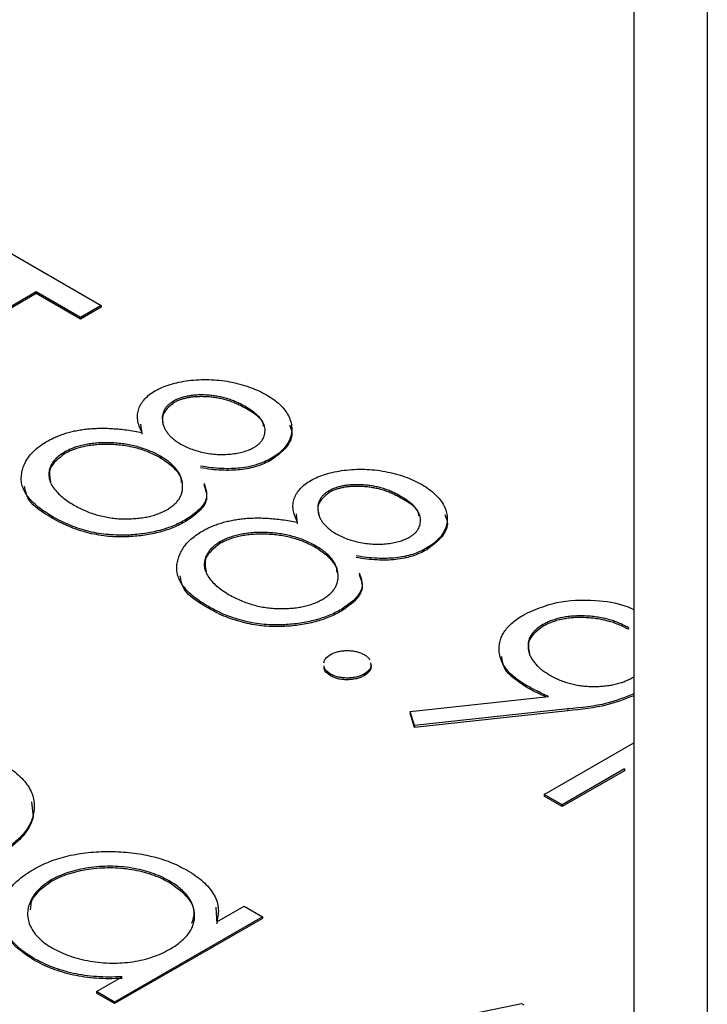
# Model space of a CAD drawing. Header units: millimetres. Extents: x 0 to 1576, y 0 to 1348.
# Tile 37 of 46: x 1222.49 to 1230.91, y 1142.57 to 1154.63. Entities that reach past the tile are written whole.
import ezdxf

# ---------------------------------------------------------------- set-up
doc = ezdxf.new("R2010")
doc.units = ezdxf.units.MM
doc.linetypes.add('SLD-Solid', pattern=[0])
doc.layers.add('SLD-0', color=179, linetype='SLD-Solid')

msp = doc.modelspace()

# ---------------------------------------------------------------- linework, layer by layer
at = {"layer": 'SLD-0', "color": 7, "linetype": 'SLD-Solid', "lineweight": 25}
for p, q in [((1230.012, 1161.546), (1230.012, 1137.071)), ((1230.91, 1161.028), (1230.91, 1136.553)), ((1230.912, 1161.027), (1230.912, 1136.554)), ((1222.188, 1151.881), (1223.489, 1151.13)), ((1222.695, 1151.295), (1220.474, 1150.013)), ((1222.695, 1151.274), (1220.474, 1149.992)), ((1223.235, 1150.984), (1222.695, 1151.295)), ((1222.695, 1151.295), (1222.695, 1151.274)), ((1223.235, 1150.963), (1222.695, 1151.274)), ((1223.489, 1151.13), (1223.235, 1150.984)), ((1223.489, 1151.13), (1223.489, 1151.109)), ((1223.489, 1151.109), (1223.235, 1150.963)), ((1223.235, 1150.984), (1223.235, 1150.963)), ((1224.373, 1149.956), (1224.373, 1149.935)), ((1225.249, 1149.894), (1225.249, 1149.874)), ((1223.991, 1149.554), (1223.977, 1149.677)), ((1223.039, 1149.332), (1223.039, 1149.312)), ((1224.216, 1149.282), (1224.216, 1149.261)), ((1225.575, 1149.258), (1225.575, 1149.237)), ((1226.277, 1148.857), (1226.277, 1148.836)), ((1227.152, 1148.795), (1227.152, 1148.775)), ((1222.898, 1148.54), (1222.898, 1148.52)), ((1224.527, 1148.506), (1224.527, 1148.485)), ((1225.895, 1148.455), (1225.88, 1148.578)), ((1223.827, 1148.318), (1223.827, 1148.297)), ((1224.943, 1148.233), (1224.943, 1148.213)), ((1226.12, 1148.183), (1226.12, 1148.162)), ((1227.479, 1148.159), (1227.479, 1148.138)), ((1224.802, 1147.441), (1224.802, 1147.421)), ((1226.431, 1147.407), (1226.431, 1147.386)), ((1225.731, 1147.219), (1225.731, 1147.198)), ((1228.898, 1147.22), (1228.898, 1147.199)), ((1229.945, 1147.183), (1229.945, 1147.163)), ((1226.297, 1146.615), (1226.297, 1146.594)), ((1226.709, 1146.615), (1226.709, 1146.594)), ((1228.689, 1146.48), (1228.689, 1146.459)), ((1227.274, 1146.157), (1228.968, 1146.34)), ((1229.204, 1146.187), (1227.328, 1145.983)), ((1229.204, 1146.187), (1229.204, 1146.166)), ((1227.328, 1145.983), (1227.274, 1146.157)), ((1227.274, 1146.157), (1227.274, 1146.136)), ((1227.328, 1145.962), (1227.274, 1146.136)), ((1229.204, 1146.166), (1227.328, 1145.962)), ((1227.328, 1145.983), (1227.328, 1145.962)), ((1228.914, 1145.141), (1230.012, 1145.774)), ((1229.897, 1145.452), (1229.136, 1145.012)), ((1229.897, 1145.452), (1229.897, 1145.431)), ((1229.897, 1145.431), (1229.136, 1144.992)), ((1229.136, 1145.012), (1228.914, 1145.141)), ((1228.914, 1145.141), (1228.914, 1145.12)), ((1229.136, 1144.992), (1228.914, 1145.12)), ((1222.638, 1145.05), (1222.657, 1144.867)), ((1229.136, 1145.012), (1229.136, 1144.992)), ((1222.657, 1144.888), (1222.657, 1144.867)), ((1222.879, 1144.093), (1222.879, 1144.072)), ((1224.321, 1144.082), (1224.321, 1144.061)), ((1224.906, 1143.578), (1225.241, 1143.771)), ((1225.241, 1143.771), (1225.463, 1143.643)), ((1225.463, 1143.643), (1223.654, 1142.598)), ((1224.892, 1143.76), (1224.906, 1143.557)), ((1225.463, 1143.643), (1225.463, 1143.622)), ((1225.463, 1143.622), (1223.654, 1142.578)), ((1222.662, 1143.135), (1222.662, 1143.114)), ((1223.432, 1142.727), (1223.745, 1142.907)), ((1223.654, 1142.598), (1223.432, 1142.727)), ((1223.432, 1142.727), (1223.432, 1142.706)), ((1223.654, 1142.578), (1223.432, 1142.706)), ((1223.654, 1142.598), (1223.654, 1142.578)), ((1224.987, 1141.829), (1228.636, 1142.58)), ((1228.636, 1142.58), (1228.667, 1142.562))]:
    msp.add_line(p, q, dxfattribs=at)
for points, knots in [([(1224.154, 1150.086), (1224.182, 1150.1), (1224.237, 1150.13), (1224.335, 1150.164), (1224.443, 1150.191), (1224.561, 1150.211), (1224.684, 1150.222), (1224.81, 1150.223), (1224.937, 1150.215), (1225.064, 1150.196), (1225.188, 1150.168), (1225.305, 1150.132), (1225.416, 1150.087), (1225.482, 1150.052), (1225.515, 1150.034)], [0, 0, 0, 0, 0.074058, 0.14887, 0.226668, 0.307735, 0.391157, 0.473929, 0.557928, 0.644989, 0.733364, 0.821092, 0.909287, 1, 1, 1, 1]), ([(1223.991, 1149.574), (1223.978, 1149.6), (1223.953, 1149.65), (1223.935, 1149.724), (1223.932, 1149.796), (1223.947, 1149.863), (1223.977, 1149.927), (1224.023, 1149.985), (1224.08, 1150.04), (1224.129, 1150.07), (1224.154, 1150.086)], [0, 0, 0, 0, 0.14586, 0.282426, 0.41085, 0.535029, 0.654701, 0.770133, 0.884556, 1, 1, 1, 1]), ([(1224.373, 1149.935), (1224.32, 1149.889), (1224.219, 1149.803), (1224.242, 1149.701), (1224.253, 1149.653)], [0, 0, 0, 0, 0.533909, 1, 1, 1, 1]), ([(1224.373, 1149.956), (1224.361, 1149.948), (1224.336, 1149.933), (1224.306, 1149.907), (1224.28, 1149.879), (1224.262, 1149.848), (1224.247, 1149.816), (1224.239, 1149.781), (1224.237, 1149.744), (1224.24, 1149.706), (1224.248, 1149.667), (1224.262, 1149.629), (1224.283, 1149.593), (1224.308, 1149.558), (1224.339, 1149.524), (1224.375, 1149.491), (1224.417, 1149.46), (1224.448, 1149.441), (1224.464, 1149.431)], [0, 0, 0, 0, 0.054564, 0.107826, 0.161924, 0.21751, 0.274498, 0.334815, 0.397555, 0.464755, 0.532901, 0.600097, 0.665354, 0.731084, 0.796883, 0.863292, 0.930831, 1, 1, 1, 1]), ([(1225.249, 1149.894), (1225.231, 1149.904), (1225.196, 1149.923), (1225.141, 1149.949), (1225.085, 1149.971), (1225.027, 1149.99), (1224.968, 1150.006), (1224.908, 1150.018), (1224.846, 1150.027), (1224.784, 1150.032), (1224.722, 1150.034), (1224.663, 1150.033), (1224.607, 1150.028), (1224.554, 1150.021), (1224.504, 1150.009), (1224.457, 1149.995), (1224.412, 1149.977), (1224.386, 1149.963), (1224.373, 1149.956)], [0, 0, 0, 0, 0.075243, 0.147209, 0.216447, 0.284025, 0.350655, 0.415031, 0.47963, 0.544652, 0.608044, 0.667828, 0.725114, 0.780992, 0.835527, 0.889438, 0.944072, 1, 1, 1, 1]), ([(1225.249, 1149.874), (1225.231, 1149.883), (1225.196, 1149.902), (1225.141, 1149.929), (1225.085, 1149.951), (1225.027, 1149.97), (1224.968, 1149.985), (1224.908, 1149.997), (1224.846, 1150.006), (1224.784, 1150.011), (1224.722, 1150.013), (1224.663, 1150.012), (1224.607, 1150.008), (1224.554, 1150), (1224.504, 1149.988), (1224.457, 1149.974), (1224.412, 1149.957), (1224.386, 1149.942), (1224.373, 1149.935)], [0, 0, 0, 0, 0.075243, 0.147209, 0.216447, 0.284025, 0.350655, 0.415031, 0.47963, 0.544652, 0.608044, 0.667828, 0.725114, 0.780992, 0.835527, 0.889438, 0.944072, 1, 1, 1, 1]), ([(1225.515, 1150.034), (1225.545, 1150.015), (1225.605, 1149.978), (1225.68, 1149.916), (1225.739, 1149.849), (1225.784, 1149.779), (1225.814, 1149.707), (1225.826, 1149.635), (1225.822, 1149.563), (1225.801, 1149.493), (1225.766, 1149.426), (1225.716, 1149.364), (1225.654, 1149.307), (1225.602, 1149.274), (1225.575, 1149.258)], [0, 0, 0, 0, 0.08941, 0.176306, 0.262626, 0.349446, 0.435498, 0.518928, 0.601355, 0.684256, 0.765807, 0.844877, 0.92228, 1, 1, 1, 1]), ([(1225.362, 1149.391), (1225.373, 1149.398), (1225.396, 1149.412), (1225.424, 1149.435), (1225.447, 1149.46), (1225.467, 1149.487), (1225.481, 1149.516), (1225.491, 1149.547), (1225.496, 1149.58), (1225.497, 1149.614), (1225.491, 1149.649), (1225.479, 1149.685), (1225.459, 1149.72), (1225.431, 1149.756), (1225.396, 1149.791), (1225.354, 1149.826), (1225.305, 1149.861), (1225.268, 1149.883), (1225.249, 1149.894)], [0, 0, 0, 0, 0.050902, 0.101034, 0.151084, 0.203062, 0.256248, 0.310847, 0.368769, 0.430015, 0.49252, 0.556049, 0.621996, 0.690192, 0.761385, 0.836356, 0.915487, 1, 1, 1, 1]), ([(1225.477, 1149.653), (1225.477, 1149.657), (1225.474, 1149.744), (1225.359, 1149.81), (1225.249, 1149.874)], [0, 0, 0, 0, 0.0486422, 1, 1, 1, 1]), ([(1222.825, 1149.465), (1222.843, 1149.475), (1222.878, 1149.494), (1222.934, 1149.52), (1222.992, 1149.543), (1223.053, 1149.564), (1223.116, 1149.581), (1223.181, 1149.596), (1223.249, 1149.608), (1223.319, 1149.617), (1223.392, 1149.623), (1223.468, 1149.626), (1223.547, 1149.626), (1223.63, 1149.622), (1223.716, 1149.615), (1223.805, 1149.605), (1223.898, 1149.592), (1223.96, 1149.58), (1223.991, 1149.574)], [0, 0, 0, 0, 0.058854, 0.116315, 0.172675, 0.22878, 0.28458, 0.340257, 0.39663, 0.453507, 0.512318, 0.572648, 0.636022, 0.702363, 0.771483, 0.844184, 0.92007, 1, 1, 1, 1]), ([(1225.794, 1149.667), (1225.807, 1149.638), (1225.845, 1149.547), (1225.774, 1149.387), (1225.642, 1149.287), (1225.575, 1149.237)], [0, 0, 0, 0, 0.193215, 0.596853, 1, 1, 1, 1]), ([(1222.898, 1148.54), (1222.866, 1148.56), (1222.803, 1148.598), (1222.719, 1148.659), (1222.65, 1148.72), (1222.594, 1148.783), (1222.552, 1148.845), (1222.525, 1148.909), (1222.51, 1148.974), (1222.51, 1149.038), (1222.521, 1149.102), (1222.539, 1149.163), (1222.567, 1149.221), (1222.601, 1149.276), (1222.645, 1149.328), (1222.697, 1149.377), (1222.756, 1149.423), (1222.802, 1149.451), (1222.825, 1149.465)], [0, 0, 0, 0, 0.078556, 0.152863, 0.22356, 0.290375, 0.355403, 0.418291, 0.480389, 0.543073, 0.604924, 0.664398, 0.721943, 0.778375, 0.83383, 0.888861, 0.944089, 1, 1, 1, 1]), ([(1224.216, 1149.282), (1224.194, 1149.294), (1224.15, 1149.319), (1224.078, 1149.35), (1224.005, 1149.378), (1223.929, 1149.401), (1223.851, 1149.42), (1223.77, 1149.434), (1223.686, 1149.443), (1223.602, 1149.448), (1223.519, 1149.449), (1223.438, 1149.445), (1223.362, 1149.437), (1223.289, 1149.424), (1223.22, 1149.409), (1223.156, 1149.387), (1223.095, 1149.362), (1223.058, 1149.342), (1223.039, 1149.332)], [0, 0, 0, 0, 0.071269, 0.139812, 0.206497, 0.271535, 0.336082, 0.400528, 0.464984, 0.53005, 0.594423, 0.655583, 0.714849, 0.772115, 0.828999, 0.885122, 0.942079, 1, 1, 1, 1]), ([(1224.464, 1149.431), (1224.486, 1149.42), (1224.529, 1149.396), (1224.602, 1149.367), (1224.68, 1149.343), (1224.762, 1149.324), (1224.847, 1149.31), (1224.932, 1149.304), (1225.016, 1149.304), (1225.098, 1149.311), (1225.175, 1149.324), (1225.246, 1149.341), (1225.309, 1149.363), (1225.344, 1149.381), (1225.362, 1149.391)], [0, 0, 0, 0, 0.08969, 0.178494, 0.266838, 0.356558, 0.445334, 0.530806, 0.614076, 0.697707, 0.779142, 0.855354, 0.928557, 1, 1, 1, 1]), ([(1223.039, 1149.332), (1223.018, 1149.319), (1222.976, 1149.292), (1222.926, 1149.246), (1222.887, 1149.195), (1222.861, 1149.141), (1222.846, 1149.084), (1222.849, 1149.026), (1222.863, 1148.967), (1222.894, 1148.908), (1222.939, 1148.85), (1222.998, 1148.793), (1223.069, 1148.737), (1223.126, 1148.703), (1223.154, 1148.685)], [0, 0, 0, 0, 0.074898, 0.148596, 0.224471, 0.302323, 0.381919, 0.461149, 0.542417, 0.626716, 0.714597, 0.804903, 0.900127, 1, 1, 1, 1]), ([(1223.039, 1149.312), (1222.967, 1149.255), (1222.834, 1149.152), (1222.859, 1149.025), (1222.87, 1148.968)], [0, 0, 0, 0, 0.5437901, 1, 1, 1, 1]), ([(1224.216, 1149.261), (1224.194, 1149.273), (1224.15, 1149.298), (1224.078, 1149.329), (1224.005, 1149.358), (1223.929, 1149.381), (1223.851, 1149.399), (1223.77, 1149.413), (1223.686, 1149.423), (1223.602, 1149.427), (1223.519, 1149.428), (1223.438, 1149.424), (1223.362, 1149.416), (1223.289, 1149.404), (1223.22, 1149.388), (1223.156, 1149.366), (1223.095, 1149.341), (1223.058, 1149.322), (1223.039, 1149.312)], [0, 0, 0, 0, 0.071269, 0.139812, 0.206497, 0.271535, 0.336082, 0.400528, 0.464984, 0.53005, 0.594423, 0.655583, 0.714849, 0.772115, 0.828999, 0.885122, 0.942079, 1, 1, 1, 1]), ([(1224.3, 1148.631), (1224.316, 1148.641), (1224.348, 1148.661), (1224.39, 1148.695), (1224.423, 1148.73), (1224.451, 1148.768), (1224.469, 1148.809), (1224.483, 1148.851), (1224.488, 1148.897), (1224.486, 1148.943), (1224.478, 1148.991), (1224.463, 1149.037), (1224.44, 1149.082), (1224.409, 1149.125), (1224.372, 1149.167), (1224.327, 1149.207), (1224.275, 1149.246), (1224.236, 1149.27), (1224.216, 1149.282)], [0, 0, 0, 0, 0.057339, 0.113063, 0.169181, 0.225775, 0.283826, 0.343454, 0.405907, 0.471392, 0.538003, 0.603064, 0.667602, 0.732225, 0.797005, 0.863048, 0.930357, 1, 1, 1, 1]), ([(1224.472, 1148.962), (1224.472, 1148.97), (1224.476, 1149.031), (1224.391, 1149.14), (1224.274, 1149.221), (1224.216, 1149.261)], [0, 0, 0, 0, 0.069621, 0.534582, 1, 1, 1, 1]), ([(1225.575, 1149.258), (1225.547, 1149.243), (1225.493, 1149.213), (1225.399, 1149.179), (1225.299, 1149.153), (1225.192, 1149.136), (1225.08, 1149.129), (1224.96, 1149.131), (1224.834, 1149.141), (1224.75, 1149.155), (1224.706, 1149.162)], [0, 0, 0, 0, 0.121904, 0.2394126, 0.3554101, 0.4720907, 0.592859, 0.7187035, 0.8548924, 1, 1, 1, 1]), ([(1225.575, 1149.237), (1225.547, 1149.222), (1225.493, 1149.193), (1225.399, 1149.158), (1225.299, 1149.133), (1225.192, 1149.116), (1225.08, 1149.109), (1224.96, 1149.11), (1224.834, 1149.12), (1224.75, 1149.134), (1224.706, 1149.141)], [0, 0, 0, 0, 0.121904, 0.2394126, 0.3554101, 0.4720907, 0.592859, 0.7187035, 0.8548924, 1, 1, 1, 1]), ([(1226.058, 1148.987), (1226.086, 1149.001), (1226.141, 1149.031), (1226.239, 1149.065), (1226.347, 1149.092), (1226.464, 1149.112), (1226.588, 1149.123), (1226.714, 1149.124), (1226.841, 1149.116), (1226.968, 1149.097), (1227.092, 1149.069), (1227.209, 1149.033), (1227.32, 1148.988), (1227.385, 1148.953), (1227.419, 1148.935)], [0, 0, 0, 0, 0.074058, 0.14887, 0.226668, 0.307735, 0.391157, 0.473929, 0.557928, 0.644989, 0.733364, 0.821092, 0.909287, 1, 1, 1, 1]), ([(1224.745, 1148.953), (1224.767, 1148.893), (1224.808, 1148.782), (1224.699, 1148.623), (1224.584, 1148.545), (1224.527, 1148.506)], [0, 0, 0, 0, 0.368988, 0.684427, 1, 1, 1, 1]), ([(1225.895, 1148.475), (1225.882, 1148.501), (1225.857, 1148.551), (1225.839, 1148.625), (1225.836, 1148.697), (1225.851, 1148.764), (1225.881, 1148.828), (1225.927, 1148.886), (1225.984, 1148.941), (1226.033, 1148.971), (1226.058, 1148.987)], [0, 0, 0, 0, 0.14586, 0.282426, 0.41085, 0.535029, 0.654701, 0.770133, 0.884556, 1, 1, 1, 1]), ([(1222.898, 1148.52), (1222.778, 1148.592), (1222.59, 1148.706), (1222.562, 1148.86), (1222.552, 1148.916)], [0, 0, 0, 0, 0.635227, 1, 1, 1, 1]), ([(1224.745, 1148.933), (1224.767, 1148.873), (1224.808, 1148.761), (1224.699, 1148.603), (1224.584, 1148.524), (1224.527, 1148.485)], [0, 0, 0, 0, 0.368988, 0.684427, 1, 1, 1, 1]), ([(1226.277, 1148.836), (1226.223, 1148.79), (1226.123, 1148.704), (1226.146, 1148.602), (1226.157, 1148.554)], [0, 0, 0, 0, 0.533909, 1, 1, 1, 1]), ([(1226.277, 1148.857), (1226.264, 1148.849), (1226.24, 1148.834), (1226.21, 1148.808), (1226.184, 1148.78), (1226.165, 1148.749), (1226.151, 1148.717), (1226.143, 1148.682), (1226.141, 1148.645), (1226.144, 1148.607), (1226.152, 1148.568), (1226.166, 1148.53), (1226.186, 1148.494), (1226.211, 1148.459), (1226.242, 1148.425), (1226.279, 1148.392), (1226.32, 1148.361), (1226.352, 1148.342), (1226.368, 1148.332)], [0, 0, 0, 0, 0.054564, 0.107826, 0.161924, 0.21751, 0.274498, 0.334815, 0.397555, 0.464755, 0.532901, 0.600097, 0.665354, 0.731084, 0.796883, 0.863292, 0.930831, 1, 1, 1, 1]), ([(1227.152, 1148.795), (1227.135, 1148.805), (1227.1, 1148.824), (1227.045, 1148.85), (1226.989, 1148.872), (1226.931, 1148.891), (1226.872, 1148.907), (1226.812, 1148.919), (1226.75, 1148.928), (1226.687, 1148.933), (1226.626, 1148.935), (1226.567, 1148.934), (1226.511, 1148.929), (1226.458, 1148.922), (1226.408, 1148.91), (1226.361, 1148.896), (1226.316, 1148.878), (1226.29, 1148.864), (1226.277, 1148.857)], [0, 0, 0, 0, 0.075243, 0.147209, 0.216447, 0.284025, 0.350655, 0.415031, 0.47963, 0.544652, 0.608044, 0.667828, 0.725114, 0.780992, 0.835527, 0.889438, 0.944072, 1, 1, 1, 1]), ([(1227.152, 1148.775), (1227.135, 1148.784), (1227.1, 1148.803), (1227.045, 1148.829), (1226.989, 1148.852), (1226.931, 1148.871), (1226.872, 1148.886), (1226.812, 1148.898), (1226.75, 1148.907), (1226.687, 1148.912), (1226.626, 1148.914), (1226.567, 1148.913), (1226.511, 1148.909), (1226.458, 1148.901), (1226.408, 1148.889), (1226.361, 1148.875), (1226.316, 1148.858), (1226.29, 1148.843), (1226.277, 1148.836)], [0, 0, 0, 0, 0.075243, 0.147209, 0.216447, 0.284025, 0.350655, 0.415031, 0.47963, 0.544652, 0.608044, 0.667828, 0.725114, 0.780992, 0.835527, 0.889438, 0.944072, 1, 1, 1, 1]), ([(1227.419, 1148.935), (1227.449, 1148.916), (1227.509, 1148.879), (1227.583, 1148.817), (1227.643, 1148.75), (1227.688, 1148.68), (1227.718, 1148.608), (1227.729, 1148.536), (1227.726, 1148.464), (1227.705, 1148.394), (1227.67, 1148.327), (1227.62, 1148.265), (1227.558, 1148.208), (1227.505, 1148.175), (1227.479, 1148.159)], [0, 0, 0, 0, 0.08941, 0.176306, 0.262626, 0.349446, 0.435498, 0.518928, 0.601355, 0.684256, 0.765807, 0.844877, 0.92228, 1, 1, 1, 1]), ([(1227.265, 1148.292), (1227.277, 1148.299), (1227.299, 1148.313), (1227.328, 1148.336), (1227.351, 1148.361), (1227.371, 1148.388), (1227.385, 1148.417), (1227.395, 1148.448), (1227.399, 1148.481), (1227.4, 1148.515), (1227.395, 1148.55), (1227.382, 1148.586), (1227.362, 1148.621), (1227.335, 1148.657), (1227.3, 1148.692), (1227.258, 1148.727), (1227.208, 1148.762), (1227.171, 1148.784), (1227.152, 1148.795)], [0, 0, 0, 0, 0.050902, 0.101034, 0.151084, 0.203062, 0.256248, 0.310847, 0.368769, 0.430015, 0.49252, 0.556049, 0.621996, 0.690192, 0.761385, 0.836356, 0.915487, 1, 1, 1, 1]), ([(1227.381, 1148.554), (1227.381, 1148.558), (1227.378, 1148.645), (1227.262, 1148.711), (1227.152, 1148.775)], [0, 0, 0, 0, 0.048642, 1, 1, 1, 1]), ([(1223.154, 1148.685), (1223.178, 1148.672), (1223.224, 1148.647), (1223.298, 1148.613), (1223.372, 1148.584), (1223.448, 1148.561), (1223.524, 1148.542), (1223.603, 1148.528), (1223.683, 1148.518), (1223.763, 1148.515), (1223.842, 1148.516), (1223.919, 1148.52), (1223.992, 1148.528), (1224.061, 1148.541), (1224.126, 1148.557), (1224.188, 1148.578), (1224.247, 1148.602), (1224.282, 1148.622), (1224.3, 1148.631)], [0, 0, 0, 0, 0.076559, 0.149161, 0.218827, 0.285567, 0.350313, 0.414125, 0.477179, 0.540368, 0.602202, 0.662034, 0.719934, 0.775907, 0.831115, 0.886667, 0.942552, 1, 1, 1, 1]), ([(1223.827, 1148.318), (1223.785, 1148.317), (1223.703, 1148.315), (1223.58, 1148.321), (1223.46, 1148.336), (1223.342, 1148.36), (1223.226, 1148.393), (1223.113, 1148.434), (1223.003, 1148.483), (1222.934, 1148.521), (1222.898, 1148.54)], [0, 0, 0, 0, 0.119283, 0.237093, 0.354796, 0.474576, 0.59746, 0.724926, 0.858883, 1, 1, 1, 1]), ([(1223.827, 1148.297), (1223.785, 1148.296), (1223.703, 1148.294), (1223.58, 1148.3), (1223.46, 1148.316), (1223.342, 1148.34), (1223.226, 1148.372), (1223.113, 1148.413), (1223.003, 1148.462), (1222.934, 1148.5), (1222.898, 1148.52)], [0, 0, 0, 0, 0.119283, 0.237093, 0.354796, 0.474576, 0.59746, 0.724926, 0.858883, 1, 1, 1, 1]), ([(1224.527, 1148.506), (1224.502, 1148.492), (1224.454, 1148.466), (1224.375, 1148.431), (1224.293, 1148.4), (1224.207, 1148.374), (1224.117, 1148.353), (1224.024, 1148.337), (1223.927, 1148.324), (1223.86, 1148.32), (1223.827, 1148.318)], [0, 0, 0, 0, 0.128158, 0.253673, 0.377325, 0.499385, 0.622918, 0.745839, 0.871395, 1, 1, 1, 1]), ([(1224.527, 1148.485), (1224.502, 1148.472), (1224.454, 1148.445), (1224.375, 1148.41), (1224.293, 1148.379), (1224.207, 1148.353), (1224.117, 1148.332), (1224.024, 1148.316), (1223.927, 1148.303), (1223.86, 1148.299), (1223.827, 1148.297)], [0, 0, 0, 0, 0.128158, 0.253673, 0.377325, 0.499385, 0.622918, 0.745839, 0.871395, 1, 1, 1, 1]), ([(1224.729, 1148.366), (1224.746, 1148.376), (1224.781, 1148.395), (1224.838, 1148.421), (1224.896, 1148.444), (1224.956, 1148.465), (1225.02, 1148.482), (1225.085, 1148.497), (1225.152, 1148.509), (1225.222, 1148.518), (1225.295, 1148.524), (1225.371, 1148.527), (1225.451, 1148.527), (1225.533, 1148.523), (1225.62, 1148.516), (1225.709, 1148.506), (1225.801, 1148.493), (1225.863, 1148.481), (1225.895, 1148.475)], [0, 0, 0, 0, 0.058854, 0.116315, 0.172675, 0.22878, 0.28458, 0.340257, 0.39663, 0.453507, 0.512318, 0.572648, 0.636022, 0.702363, 0.771483, 0.844184, 0.92007, 1, 1, 1, 1]), ([(1227.698, 1148.568), (1227.711, 1148.539), (1227.749, 1148.448), (1227.678, 1148.288), (1227.545, 1148.188), (1227.479, 1148.138)], [0, 0, 0, 0, 0.193215, 0.596853, 1, 1, 1, 1]), ([(1224.802, 1147.441), (1224.77, 1147.461), (1224.706, 1147.499), (1224.623, 1147.56), (1224.554, 1147.621), (1224.498, 1147.684), (1224.456, 1147.746), (1224.429, 1147.81), (1224.414, 1147.875), (1224.414, 1147.939), (1224.425, 1148.003), (1224.443, 1148.064), (1224.471, 1148.121), (1224.505, 1148.177), (1224.548, 1148.229), (1224.601, 1148.278), (1224.66, 1148.324), (1224.706, 1148.352), (1224.729, 1148.366)], [0, 0, 0, 0, 0.078556, 0.152863, 0.22356, 0.290375, 0.355403, 0.418291, 0.480389, 0.543073, 0.604924, 0.664398, 0.721943, 0.778375, 0.83383, 0.888861, 0.944089, 1, 1, 1, 1]), ([(1226.12, 1148.183), (1226.097, 1148.195), (1226.053, 1148.22), (1225.982, 1148.251), (1225.909, 1148.279), (1225.833, 1148.302), (1225.754, 1148.321), (1225.673, 1148.335), (1225.59, 1148.344), (1225.506, 1148.349), (1225.423, 1148.35), (1225.342, 1148.346), (1225.265, 1148.338), (1225.193, 1148.325), (1225.124, 1148.31), (1225.059, 1148.288), (1224.998, 1148.263), (1224.962, 1148.243), (1224.943, 1148.233)], [0, 0, 0, 0, 0.071269, 0.139812, 0.206497, 0.271535, 0.336082, 0.400528, 0.464984, 0.53005, 0.594423, 0.655583, 0.714849, 0.772115, 0.828999, 0.885122, 0.942079, 1, 1, 1, 1]), ([(1224.943, 1148.233), (1224.922, 1148.22), (1224.88, 1148.193), (1224.83, 1148.147), (1224.791, 1148.096), (1224.765, 1148.042), (1224.75, 1147.985), (1224.752, 1147.927), (1224.767, 1147.868), (1224.798, 1147.809), (1224.842, 1147.751), (1224.902, 1147.694), (1224.973, 1147.638), (1225.029, 1147.604), (1225.058, 1147.586)], [0, 0, 0, 0, 0.074898, 0.148596, 0.224471, 0.302323, 0.381919, 0.461149, 0.542417, 0.626716, 0.714597, 0.804903, 0.900127, 1, 1, 1, 1]), ([(1226.12, 1148.162), (1226.097, 1148.174), (1226.053, 1148.199), (1225.982, 1148.23), (1225.909, 1148.259), (1225.833, 1148.282), (1225.754, 1148.3), (1225.673, 1148.314), (1225.59, 1148.324), (1225.506, 1148.328), (1225.423, 1148.329), (1225.342, 1148.325), (1225.265, 1148.317), (1225.193, 1148.305), (1225.124, 1148.289), (1225.059, 1148.267), (1224.998, 1148.242), (1224.962, 1148.223), (1224.943, 1148.213)], [0, 0, 0, 0, 0.071269, 0.139812, 0.206497, 0.271535, 0.336082, 0.400528, 0.464984, 0.53005, 0.594423, 0.655583, 0.714849, 0.772115, 0.828999, 0.885122, 0.942079, 1, 1, 1, 1]), ([(1226.368, 1148.332), (1226.39, 1148.321), (1226.433, 1148.297), (1226.506, 1148.268), (1226.584, 1148.244), (1226.666, 1148.225), (1226.751, 1148.211), (1226.836, 1148.205), (1226.92, 1148.205), (1227.001, 1148.212), (1227.078, 1148.225), (1227.149, 1148.242), (1227.212, 1148.264), (1227.248, 1148.282), (1227.265, 1148.292)], [0, 0, 0, 0, 0.08969, 0.178494, 0.266838, 0.356558, 0.445334, 0.530806, 0.614076, 0.697707, 0.779142, 0.855354, 0.928557, 1, 1, 1, 1]), ([(1224.943, 1148.213), (1224.871, 1148.156), (1224.738, 1148.053), (1224.763, 1147.926), (1224.774, 1147.869)], [0, 0, 0, 0, 0.54379, 1, 1, 1, 1]), ([(1226.204, 1147.532), (1226.22, 1147.542), (1226.252, 1147.562), (1226.294, 1147.596), (1226.327, 1147.631), (1226.354, 1147.669), (1226.373, 1147.71), (1226.387, 1147.752), (1226.392, 1147.798), (1226.39, 1147.844), (1226.382, 1147.892), (1226.366, 1147.938), (1226.344, 1147.983), (1226.313, 1148.026), (1226.276, 1148.068), (1226.231, 1148.108), (1226.179, 1148.147), (1226.14, 1148.17), (1226.12, 1148.183)], [0, 0, 0, 0, 0.057339, 0.113063, 0.169181, 0.225775, 0.283826, 0.343454, 0.405907, 0.471392, 0.538003, 0.603064, 0.667602, 0.732225, 0.797005, 0.863048, 0.930357, 1, 1, 1, 1]), ([(1226.375, 1147.863), (1226.376, 1147.871), (1226.38, 1147.932), (1226.295, 1148.041), (1226.178, 1148.122), (1226.12, 1148.162)], [0, 0, 0, 0, 0.069621, 0.534582, 1, 1, 1, 1]), ([(1227.479, 1148.159), (1227.451, 1148.144), (1227.396, 1148.114), (1227.303, 1148.08), (1227.203, 1148.054), (1227.096, 1148.037), (1226.983, 1148.03), (1226.864, 1148.032), (1226.738, 1148.042), (1226.654, 1148.056), (1226.61, 1148.063)], [0, 0, 0, 0, 0.121904, 0.239413, 0.35541, 0.472091, 0.592859, 0.718703, 0.854892, 1, 1, 1, 1]), ([(1227.479, 1148.138), (1227.451, 1148.123), (1227.396, 1148.094), (1227.303, 1148.059), (1227.203, 1148.034), (1227.096, 1148.017), (1226.983, 1148.009), (1226.864, 1148.011), (1226.738, 1148.021), (1226.654, 1148.035), (1226.61, 1148.042)], [0, 0, 0, 0, 0.121904, 0.239413, 0.35541, 0.472091, 0.592859, 0.718703, 0.854892, 1, 1, 1, 1]), ([(1224.802, 1147.421), (1224.682, 1147.493), (1224.493, 1147.607), (1224.466, 1147.761), (1224.455, 1147.817)], [0, 0, 0, 0, 0.635227, 1, 1, 1, 1]), ([(1226.648, 1147.854), (1226.671, 1147.794), (1226.712, 1147.683), (1226.603, 1147.524), (1226.488, 1147.446), (1226.431, 1147.407)], [0, 0, 0, 0, 0.3689879, 0.6844269, 1, 1, 1, 1]), ([(1226.648, 1147.834), (1226.671, 1147.774), (1226.712, 1147.662), (1226.603, 1147.504), (1226.488, 1147.425), (1226.431, 1147.386)], [0, 0, 0, 0, 0.3689879, 0.6844269, 1, 1, 1, 1]), ([(1225.058, 1147.586), (1225.082, 1147.573), (1225.128, 1147.548), (1225.201, 1147.514), (1225.276, 1147.485), (1225.351, 1147.462), (1225.428, 1147.442), (1225.507, 1147.429), (1225.587, 1147.419), (1225.667, 1147.416), (1225.746, 1147.417), (1225.823, 1147.421), (1225.896, 1147.429), (1225.965, 1147.442), (1226.03, 1147.458), (1226.092, 1147.479), (1226.151, 1147.503), (1226.186, 1147.523), (1226.204, 1147.532)], [0, 0, 0, 0, 0.076559, 0.149161, 0.218827, 0.285567, 0.350313, 0.414125, 0.477179, 0.540368, 0.602202, 0.662034, 0.719934, 0.775907, 0.831115, 0.886667, 0.942552, 1, 1, 1, 1]), ([(1228.664, 1147.341), (1228.792, 1147.399), (1229.048, 1147.516), (1229.512, 1147.53), (1229.842, 1147.483), (1229.977, 1147.422), (1230.012, 1147.406)], [0, 0, 0, 0, 0.325999, 0.651735, 0.909002, 1, 1, 1, 1]), ([(1225.731, 1147.219), (1225.689, 1147.218), (1225.607, 1147.216), (1225.484, 1147.222), (1225.364, 1147.237), (1225.246, 1147.261), (1225.13, 1147.294), (1225.017, 1147.334), (1224.907, 1147.384), (1224.837, 1147.422), (1224.802, 1147.441)], [0, 0, 0, 0, 0.119283, 0.237093, 0.354796, 0.474576, 0.59746, 0.724926, 0.858883, 1, 1, 1, 1]), ([(1225.731, 1147.198), (1225.689, 1147.197), (1225.607, 1147.195), (1225.484, 1147.201), (1225.364, 1147.217), (1225.246, 1147.241), (1225.13, 1147.273), (1225.017, 1147.314), (1224.907, 1147.363), (1224.837, 1147.401), (1224.802, 1147.421)], [0, 0, 0, 0, 0.119283, 0.237093, 0.354796, 0.474576, 0.59746, 0.724926, 0.858883, 1, 1, 1, 1]), ([(1226.431, 1147.407), (1226.406, 1147.393), (1226.358, 1147.367), (1226.279, 1147.332), (1226.197, 1147.301), (1226.111, 1147.275), (1226.021, 1147.254), (1225.927, 1147.238), (1225.831, 1147.225), (1225.764, 1147.221), (1225.731, 1147.219)], [0, 0, 0, 0, 0.128158, 0.253673, 0.377325, 0.499385, 0.622918, 0.745839, 0.871395, 1, 1, 1, 1]), ([(1226.431, 1147.386), (1226.406, 1147.373), (1226.358, 1147.346), (1226.279, 1147.311), (1226.197, 1147.28), (1226.111, 1147.254), (1226.021, 1147.233), (1225.927, 1147.217), (1225.831, 1147.204), (1225.764, 1147.2), (1225.731, 1147.198)], [0, 0, 0, 0, 0.128158, 0.253673, 0.377325, 0.499385, 0.622918, 0.745839, 0.871395, 1, 1, 1, 1]), ([(1228.689, 1146.48), (1228.663, 1146.495), (1228.614, 1146.525), (1228.549, 1146.575), (1228.493, 1146.625), (1228.448, 1146.679), (1228.411, 1146.734), (1228.385, 1146.792), (1228.368, 1146.851), (1228.361, 1146.912), (1228.364, 1146.973), (1228.376, 1147.032), (1228.4, 1147.09), (1228.432, 1147.145), (1228.475, 1147.197), (1228.528, 1147.248), (1228.591, 1147.296), (1228.639, 1147.326), (1228.664, 1147.341)], [0, 0, 0, 0, 0.0662949, 0.1301311, 0.1928622, 0.25436, 0.3159098, 0.3773381, 0.4402053, 0.5041751, 0.5680336, 0.6302277, 0.6908615, 0.7514218, 0.8114657, 0.8727505, 0.9353907, 1, 1, 1, 1]), ([(1229.945, 1147.183), (1229.925, 1147.194), (1229.887, 1147.215), (1229.826, 1147.243), (1229.762, 1147.266), (1229.696, 1147.286), (1229.628, 1147.302), (1229.557, 1147.314), (1229.483, 1147.323), (1229.408, 1147.327), (1229.334, 1147.328), (1229.262, 1147.324), (1229.193, 1147.317), (1229.127, 1147.306), (1229.065, 1147.29), (1229.005, 1147.271), (1228.95, 1147.247), (1228.916, 1147.229), (1228.898, 1147.22)], [0, 0, 0, 0, 0.068712, 0.134812, 0.199538, 0.263335, 0.326747, 0.390328, 0.454126, 0.519203, 0.58351, 0.645497, 0.70529, 0.763488, 0.821856, 0.880004, 0.939108, 1, 1, 1, 1]), ([(1229.945, 1147.163), (1229.925, 1147.173), (1229.887, 1147.194), (1229.826, 1147.222), (1229.762, 1147.245), (1229.696, 1147.265), (1229.628, 1147.281), (1229.557, 1147.294), (1229.483, 1147.302), (1229.408, 1147.306), (1229.334, 1147.308), (1229.262, 1147.304), (1229.193, 1147.296), (1229.127, 1147.285), (1229.065, 1147.27), (1229.005, 1147.25), (1228.95, 1147.227), (1228.916, 1147.208), (1228.898, 1147.199)], [0, 0, 0, 0, 0.068712, 0.134812, 0.199538, 0.263335, 0.326747, 0.390328, 0.454126, 0.519203, 0.58351, 0.645497, 0.70529, 0.763488, 0.821856, 0.880004, 0.939108, 1, 1, 1, 1]), ([(1228.898, 1147.199), (1228.83, 1147.146), (1228.7, 1147.046), (1228.723, 1146.922), (1228.733, 1146.864)], [0, 0, 0, 0, 0.528979, 1, 1, 1, 1]), ([(1228.898, 1147.22), (1228.882, 1147.21), (1228.85, 1147.19), (1228.81, 1147.157), (1228.777, 1147.123), (1228.75, 1147.086), (1228.731, 1147.048), (1228.72, 1147.007), (1228.716, 1146.965), (1228.718, 1146.921), (1228.728, 1146.877), (1228.744, 1146.833), (1228.767, 1146.791), (1228.798, 1146.751), (1228.834, 1146.711), (1228.877, 1146.673), (1228.927, 1146.637), (1228.965, 1146.614), (1228.984, 1146.602)], [0, 0, 0, 0, 0.05954, 0.117423, 0.17444, 0.231734, 0.289722, 0.3492, 0.410516, 0.47508, 0.540094, 0.604444, 0.668697, 0.73211, 0.796739, 0.862906, 0.930462, 1, 1, 1, 1]), ([(1226.297, 1146.853), (1226.311, 1146.861), (1226.34, 1146.876), (1226.391, 1146.891), (1226.446, 1146.901), (1226.503, 1146.904), (1226.561, 1146.901), (1226.616, 1146.891), (1226.666, 1146.875), (1226.695, 1146.861), (1226.709, 1146.853)], [0, 0, 0, 0, 0.129097, 0.252046, 0.373905, 0.501038, 0.628171, 0.751376, 0.872426, 1, 1, 1, 1]), ([(1226.214, 1146.752), (1226.22, 1146.771), (1226.231, 1146.809), (1226.275, 1146.838), (1226.297, 1146.853)], [0, 0, 0, 0, 0.488578, 1, 1, 1, 1]), ([(1226.709, 1146.853), (1226.722, 1146.845), (1226.748, 1146.828), (1226.769, 1146.806), (1226.777, 1146.794), (1226.779, 1146.791)], [0, 0, 0, 0, 0.1275189, 0.2499859, 0.28, 0.28, 0.28, 0.28]), ([(1228.689, 1146.459), (1228.584, 1146.529), (1228.419, 1146.638), (1228.401, 1146.78), (1228.394, 1146.831)], [0, 0, 0, 0, 0.637542, 1, 1, 1, 1]), ([(1226.297, 1146.615), (1226.268, 1146.635), (1226.225, 1146.664), (1226.221, 1146.702), (1226.22, 1146.715)], [0, 0, 0, 0, 0.6595438, 1, 1, 1, 1]), ([(1226.297, 1146.594), (1226.268, 1146.614), (1226.225, 1146.643), (1226.221, 1146.681), (1226.22, 1146.694)], [0, 0, 0, 0, 0.6595438, 1, 1, 1, 1]), ([(1226.786, 1146.753), (1226.79, 1146.742), (1226.8, 1146.711), (1226.774, 1146.66), (1226.731, 1146.63), (1226.709, 1146.615)], [0, 0, 0, 0, 0.233287, 0.616416, 1, 1, 1, 1]), ([(1226.786, 1146.733), (1226.79, 1146.721), (1226.8, 1146.69), (1226.774, 1146.639), (1226.731, 1146.609), (1226.709, 1146.594)], [0, 0, 0, 0, 0.233287, 0.616416, 1, 1, 1, 1]), ([(1226.709, 1146.615), (1226.695, 1146.608), (1226.666, 1146.593), (1226.616, 1146.577), (1226.561, 1146.568), (1226.503, 1146.565), (1226.445, 1146.568), (1226.391, 1146.577), (1226.34, 1146.593), (1226.311, 1146.608), (1226.297, 1146.615)], [0, 0, 0, 0, 0.126178, 0.248821, 0.37154, 0.499984, 0.627244, 0.749226, 0.872298, 1, 1, 1, 1]), ([(1226.709, 1146.594), (1226.695, 1146.587), (1226.666, 1146.572), (1226.616, 1146.556), (1226.561, 1146.548), (1226.503, 1146.544), (1226.445, 1146.547), (1226.391, 1146.556), (1226.34, 1146.572), (1226.311, 1146.587), (1226.297, 1146.594)], [0, 0, 0, 0, 0.126178, 0.248821, 0.37154, 0.499984, 0.627244, 0.749226, 0.872298, 1, 1, 1, 1]), ([(1228.984, 1146.602), (1229.004, 1146.591), (1229.043, 1146.57), (1229.106, 1146.541), (1229.17, 1146.517), (1229.236, 1146.498), (1229.303, 1146.482), (1229.372, 1146.47), (1229.443, 1146.464), (1229.515, 1146.461), (1229.585, 1146.463), (1229.654, 1146.468), (1229.721, 1146.477), (1229.784, 1146.49), (1229.845, 1146.506), (1229.903, 1146.526), (1229.958, 1146.551), (1229.992, 1146.569), (1230.009, 1146.578)], [0, 0, 0, 0, 0.072713, 0.141547, 0.208363, 0.272462, 0.33539, 0.397711, 0.459383, 0.522098, 0.584315, 0.644392, 0.703345, 0.761509, 0.82003, 0.878517, 0.938265, 1, 1, 1, 1]), ([(1228.968, 1146.34), (1228.919, 1146.363), (1228.822, 1146.406), (1228.733, 1146.456), (1228.689, 1146.48)], [0, 0, 0, 0, 0.507858, 1, 1, 1, 1]), ([(1228.932, 1146.336), (1228.89, 1146.356), (1228.805, 1146.394), (1228.728, 1146.437), (1228.689, 1146.459)], [0, 0, 0, 0, 0.496986, 1, 1, 1, 1]), ([(1230.012, 1146.371), (1229.905, 1146.329), (1229.661, 1146.232), (1229.369, 1146.203), (1229.204, 1146.187)], [0, 0, 0, 0, 0.438473, 1, 1, 1, 1]), ([(1230.012, 1146.35), (1229.905, 1146.308), (1229.661, 1146.212), (1229.369, 1146.182), (1229.204, 1146.166)], [0, 0, 0, 0, 0.438473, 1, 1, 1, 1]), ([(1222.285, 1145.514), (1222.321, 1145.492), (1222.392, 1145.449), (1222.48, 1145.377), (1222.553, 1145.303), (1222.609, 1145.226), (1222.647, 1145.146), (1222.668, 1145.062), (1222.673, 1144.976), (1222.662, 1144.917), (1222.657, 1144.888)], [0, 0, 0, 0, 0.13204, 0.259033, 0.38188, 0.502258, 0.622752, 0.744743, 0.870109, 1, 1, 1, 1]), ([(1222.657, 1144.888), (1222.651, 1144.866), (1222.64, 1144.824), (1222.61, 1144.761), (1222.571, 1144.7), (1222.521, 1144.64), (1222.462, 1144.58), (1222.394, 1144.523), (1222.315, 1144.466), (1222.256, 1144.43), (1222.226, 1144.412)], [0, 0, 0, 0, 0.1185218, 0.2362548, 0.3561744, 0.4772497, 0.6015399, 0.7296184, 0.8621583, 1, 1, 1, 1]), ([(1222.657, 1144.867), (1222.651, 1144.846), (1222.64, 1144.803), (1222.61, 1144.74), (1222.571, 1144.679), (1222.521, 1144.619), (1222.462, 1144.56), (1222.394, 1144.502), (1222.315, 1144.445), (1222.256, 1144.409), (1222.226, 1144.391)], [0, 0, 0, 0, 0.1185218, 0.2362548, 0.3561744, 0.4772497, 0.6015399, 0.7296184, 0.8621583, 1, 1, 1, 1]), ([(1222.66, 1144.222), (1222.692, 1144.24), (1222.756, 1144.275), (1222.86, 1144.32), (1222.97, 1144.358), (1223.085, 1144.389), (1223.206, 1144.413), (1223.331, 1144.43), (1223.462, 1144.44), (1223.596, 1144.442), (1223.731, 1144.438), (1223.862, 1144.427), (1223.988, 1144.409), (1224.109, 1144.383), (1224.226, 1144.351), (1224.337, 1144.312), (1224.442, 1144.265), (1224.508, 1144.229), (1224.541, 1144.211)], [0, 0, 0, 0, 0.063775, 0.126079, 0.186904, 0.247574, 0.308003, 0.369132, 0.432033, 0.496791, 0.561611, 0.624914, 0.686726, 0.748079, 0.809582, 0.871631, 0.934886, 1, 1, 1, 1]), ([(1224.321, 1144.082), (1224.288, 1144.1), (1224.221, 1144.135), (1224.11, 1144.179), (1223.99, 1144.214), (1223.864, 1144.24), (1223.733, 1144.257), (1223.6, 1144.262), (1223.467, 1144.258), (1223.334, 1144.243), (1223.206, 1144.219), (1223.086, 1144.185), (1222.975, 1144.144), (1222.911, 1144.11), (1222.879, 1144.093)], [0, 0, 0, 0, 0.0859205, 0.1695934, 0.2524755, 0.3362445, 0.4195045, 0.5020359, 0.5847746, 0.6698465, 0.7541849, 0.8366582, 0.9180097, 1, 1, 1, 1]), ([(1222.662, 1143.135), (1222.63, 1143.154), (1222.569, 1143.191), (1222.49, 1143.252), (1222.422, 1143.316), (1222.366, 1143.383), (1222.323, 1143.453), (1222.292, 1143.525), (1222.273, 1143.601), (1222.267, 1143.678), (1222.272, 1143.755), (1222.29, 1143.831), (1222.321, 1143.904), (1222.363, 1143.974), (1222.419, 1144.041), (1222.487, 1144.104), (1222.567, 1144.166), (1222.628, 1144.203), (1222.66, 1144.222)], [0, 0, 0, 0, 0.06462, 0.127433, 0.189004, 0.24993, 0.310668, 0.372329, 0.434939, 0.499576, 0.564191, 0.626735, 0.688109, 0.749294, 0.810331, 0.871901, 0.935046, 1, 1, 1, 1]), ([(1224.321, 1144.061), (1224.288, 1144.079), (1224.221, 1144.115), (1224.11, 1144.159), (1223.99, 1144.193), (1223.864, 1144.219), (1223.733, 1144.236), (1223.6, 1144.242), (1223.467, 1144.237), (1223.334, 1144.222), (1223.206, 1144.198), (1223.086, 1144.165), (1222.975, 1144.124), (1222.911, 1144.089), (1222.879, 1144.072)], [0, 0, 0, 0, 0.0859205, 0.1695934, 0.2524755, 0.3362445, 0.4195045, 0.5020359, 0.5847746, 0.6698465, 0.7541849, 0.8366582, 0.9180097, 1, 1, 1, 1]), ([(1224.541, 1144.211), (1224.576, 1144.19), (1224.647, 1144.147), (1224.736, 1144.076), (1224.808, 1144.002), (1224.865, 1143.925), (1224.905, 1143.844), (1224.924, 1143.759), (1224.926, 1143.669), (1224.913, 1143.609), (1224.906, 1143.578)], [0, 0, 0, 0, 0.129862, 0.254654, 0.376015, 0.495255, 0.614798, 0.738106, 0.865196, 1, 1, 1, 1]), ([(1222.879, 1144.093), (1222.85, 1144.074), (1222.791, 1144.037), (1222.719, 1143.974), (1222.661, 1143.904), (1222.619, 1143.829), (1222.594, 1143.752), (1222.584, 1143.674), (1222.595, 1143.597), (1222.623, 1143.521), (1222.666, 1143.448), (1222.727, 1143.379), (1222.8, 1143.315), (1222.861, 1143.277), (1222.892, 1143.258)], [0, 0, 0, 0, 0.081589, 0.162859, 0.245484, 0.330807, 0.416493, 0.499893, 0.583048, 0.667158, 0.751312, 0.833785, 0.916256, 1, 1, 1, 1]), ([(1222.879, 1144.072), (1222.781, 1144.003), (1222.634, 1143.901), (1222.623, 1143.771), (1222.62, 1143.728)], [0, 0, 0, 0, 0.670479, 1, 1, 1, 1]), ([(1224.332, 1143.246), (1224.357, 1143.261), (1224.404, 1143.29), (1224.466, 1143.338), (1224.519, 1143.387), (1224.563, 1143.439), (1224.595, 1143.492), (1224.619, 1143.548), (1224.632, 1143.605), (1224.635, 1143.664), (1224.629, 1143.722), (1224.615, 1143.78), (1224.589, 1143.835), (1224.555, 1143.889), (1224.511, 1143.94), (1224.457, 1143.99), (1224.395, 1144.038), (1224.346, 1144.067), (1224.321, 1144.082)], [0, 0, 0, 0, 0.065634, 0.129188, 0.191219, 0.251913, 0.312507, 0.373494, 0.435152, 0.498741, 0.562095, 0.624187, 0.685476, 0.746097, 0.807612, 0.869967, 0.933951, 1, 1, 1, 1]), ([(1224.601, 1143.562), (1224.615, 1143.608), (1224.651, 1143.721), (1224.549, 1143.904), (1224.397, 1144.009), (1224.321, 1144.061)], [0, 0, 0, 0, 0.253745, 0.626673, 1, 1, 1, 1]), ([(1222.662, 1143.114), (1222.53, 1143.203), (1222.323, 1143.343), (1222.309, 1143.523), (1222.304, 1143.589)], [0, 0, 0, 0, 0.634319, 1, 1, 1, 1]), ([(1222.892, 1143.258), (1222.925, 1143.241), (1222.991, 1143.205), (1223.103, 1143.161), (1223.224, 1143.125), (1223.353, 1143.098), (1223.485, 1143.08), (1223.618, 1143.072), (1223.749, 1143.077), (1223.877, 1143.09), (1224.002, 1143.114), (1224.12, 1143.148), (1224.232, 1143.192), (1224.298, 1143.228), (1224.332, 1143.246)], [0, 0, 0, 0, 0.084802, 0.168664, 0.252552, 0.33824, 0.423103, 0.505556, 0.586176, 0.667136, 0.748499, 0.830452, 0.913456, 1, 1, 1, 1]), ([(1223.745, 1142.907), (1223.691, 1142.905), (1223.587, 1142.902), (1223.434, 1142.907), (1223.287, 1142.923), (1223.148, 1142.947), (1223.017, 1142.982), (1222.891, 1143.024), (1222.771, 1143.075), (1222.698, 1143.115), (1222.662, 1143.135)], [0, 0, 0, 0, 0.134298, 0.262085, 0.38627, 0.507165, 0.6273, 0.748145, 0.87237, 1, 1, 1, 1]), ([(1223.745, 1142.887), (1223.691, 1142.885), (1223.587, 1142.881), (1223.434, 1142.886), (1223.287, 1142.902), (1223.148, 1142.927), (1223.017, 1142.961), (1222.891, 1143.003), (1222.771, 1143.054), (1222.698, 1143.094), (1222.662, 1143.114)], [0, 0, 0, 0, 0.134298, 0.262085, 0.38627, 0.507165, 0.6273, 0.748145, 0.87237, 1, 1, 1, 1])]:
    msp.add_open_spline(points, degree=3, knots=knots, dxfattribs=at)

doc.saveas('drawing.dxf')
